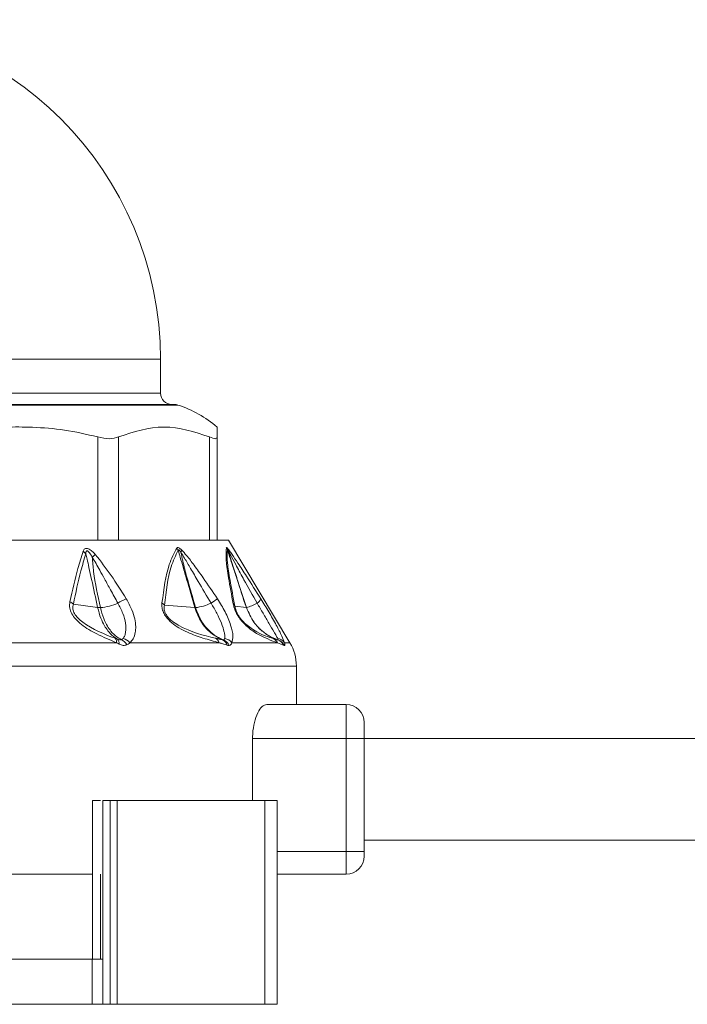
# Model space of a CAD drawing. Header units: millimetres. Extents: x -447 to 1924, y -61 to 422.
# Tile 57 of 65: x 1380 to 1410, y 153 to 196. Entities that reach past the tile are written whole.
import ezdxf

# ---------------------------------------------------------------- set-up
doc = ezdxf.new("R2010")
doc.units = ezdxf.units.MM

# ---------------------------------------------------------------- blocks, each defined once
blk = doc.blocks.new('Drawing View6')
at = {"color": 7, "linetype": 'Continuous', "lineweight": 18}
for p, q in [((-399.232, 2.025), (-369.232, 2.025)), ((-369.232, 0.525), (-369.232, 2.025)), ((-399.232, 0.525), (-369.232, 0.525)), ((-380.191, 0.025), (-368.62, 0.025)), ((-368.464, 0), (-380.151, 0)), ((-366.732, -0.972), (-366.732, -1.41)), ((-372.001, -5.975), (-372.001, -1.41)), ((-371.086, -5.975), (-371.086, -1.41)), ((-367.067, -5.975), (-367.067, -1.41)), ((-366.732, -5.975), (-366.732, -1.41)), ((-379.179, -5.975), (-371.797, -5.975)), ((-371.218, -5.975), (-371.797, -5.975)), ((-371.218, -5.975), (-366.956, -5.975)), ((-366.744, -5.975), (-366.956, -5.975)), ((-366.732, -5.975), (-366.232, -5.975)), ((-366.232, -5.975), (-363.517, -10.5)), ((-372.008, -8.944), (-373.079, -8.794)), ((-367.716, -8.949), (-369.059, -8.841)), ((-365.439, -8.95), (-365.945, -8.883)), ((-376.78, -10.5), (-371.173, -10.5)), ((-370.585, -10.5), (-366.639, -10.5)), ((-366.078, -10.5), (-364.066, -10.5)), ((-363.773, -10.622), (-364.066, -10.5)), ((-363.76, -10.5), (-363.517, -10.5)), ((-363.232, -11.529), (-405.232, -11.529)), ((-363.232, -13.225), (-363.232, -11.529)), ((-361.032, -13.225), (-364.542, -13.225)), ((-361.032, -13.225), (-361.032, -14.725)), ((-360.232, -14.025), (-360.232, -14.725)), ((-365.165, -14.725), (-365.165, -17.475)), ((-361.032, -14.725), (-365.165, -14.725)), ((-360.232, -14.725), (-361.032, -14.725)), ((-361.032, -14.725), (-361.032, -19.725)), ((-208.232, -14.725), (-360.232, -14.725)), ((-360.232, -14.725), (-360.232, -19.725)), ((-372.233, -17.475), (-372.233, -24.475)), ((-371.772, -17.475), (-371.772, -24.475)), ((-371.772, -17.475), (-371.453, -17.475)), ((-371.453, -17.475), (-371.453, -26.475)), ((-371.453, -17.475), (-371.143, -17.475)), ((-371.143, -17.475), (-371.143, -26.475)), ((-371.143, -17.475), (-364.627, -17.475)), ((-364.627, -17.475), (-364.627, -26.475)), ((-364.627, -17.475), (-364.075, -17.475)), ((-364.075, -17.475), (-364.075, -26.475)), ((-208.232, -19.225), (-360.232, -19.225)), ((-361.032, -19.725), (-364.075, -19.725)), ((-361.032, -19.725), (-361.032, -20.725)), ((-360.232, -19.725), (-361.032, -19.725)), ((-360.232, -19.925), (-360.232, -19.725)), ((-377.232, -20.725), (-372.232, -20.725)), ((-371.881, -20.725), (-371.881, -24.475)), ((-361.032, -20.725), (-364.075, -20.725)), ((-396.219, -24.475), (-372.245, -24.475)), ((-372.245, -24.475), (-372.245, -26.475)), ((-372.245, -24.475), (-371.772, -24.475)), ((-371.772, -24.475), (-371.772, -26.475)), ((-396.219, -26.475), (-372.245, -26.475)), ((-372.245, -26.475), (-371.772, -26.475)), ((-371.772, -26.475), (-371.453, -26.475)), ((-371.453, -26.475), (-371.143, -26.475)), ((-371.143, -26.475), (-364.627, -26.475)), ((-364.627, -26.475), (-364.075, -26.475))]:
    blk.add_line(p, q, dxfattribs=at)
for centre, radius, start, end in [((-384.232, 2.025), 15, 0, 180), ((-368.732, 0.525), 0.5, 180, 270), ((-368.62, -0.475), 0.5, 71.8336, 90), ((-370.069, -4.893), 5.15, 49.5824, 71.8336), ((-372.958, -6.942), 0.57, 41.2449, 57.5029), ((-368.921, -6.65), 0.526, 26.2508, 39.2826), ((-368.682, -6.353), 0.386, 336.0125, 352.4908), ((-366.737, -6.561), 0.49, 19.7109, 32.7374), ((-366.562, -6.468), 0.324, 5.3451, 24.157), ((-361.149, -19.377), 16.834, 130.6238, 131.2337), ((-373.475, -9.208), 0.573, 46.304, 64.973), ((-370.101, -10.285), 1.837, 110.463, 123.3954), ((-351.663, -31.794), 27.68, 122.9418, 123.6483), ((-365.177, -8.396), 0.414, 300.5566, 335.9135), ((-372.079, -6.554), 2.401, 274.6668, 293.7561), ((-369.415, -9.111), 0.446, 37.1852, 56.0318), ((-367.693, -8.617), 0.332, 265.9431, 271.6453), ((-367.917, -6.863), 2.099, 276.3884, 295.8815), ((-366.22, -9.011), 0.304, 24.9283, 48.5641), ((-365.435, -8.914), 0.0357, 263.7523, 272.6346), ((-365.94, -7.105), 1.913, 285.3802, 300.5957), ((-371.406, -10.467), 0.235, 351.8615, 43.2923), ((-371.304, -10.524), 0.248, 352.1906, 45.9788), ((-371.173, -10.824), 0.506, 26.7165, 65.7489), ((-371.028, -10.866), 0.575, 39.5788, 75.5839), ((-366.991, -10.627), 0.374, 19.8732, 63.5408), ((-366.66, -10.737), 0.399, 17.9841, 66.0586), ((-366.634, -10.831), 0.489, 25.4801, 68.508), ((-366.507, -10.854), 0.556, 39.5362, 78.3552), ((-364.473, -10.723), 0.464, 28.6802, 68.1868), ((-364.145, -10.771), 0.47, 35.1923, 79.0329), ((-364.207, -10.832), 0.482, 25.7404, 70.6374), ((-364.203, -10.85), 0.5, 26.9031, 70.898), ((-365.232, -11.529), 2, 0, 30.9638), ((-361.032, -14.025), 0.8, 0, 90), ((-361.032, -19.925), 0.8, 270, 0)]:
    blk.add_arc(centre, radius, start, end, dxfattribs=at)
for points, knots in [([(-372.001, -1.41), (-372.492, -1.295), (-373.443, -1.073), (-374.815, -0.971), (-376.656, -0.953), (-378.008, -1.221), (-378.963, -1.41)], [0, 0, 0, 0, 0.21393, 0.414834, 0.587057, 1, 1, 1, 1]), ([(-367.067, -1.41), (-367.737, -1.19), (-369.077, -0.752), (-370.417, -1.191), (-371.086, -1.41)], [0, 0, 0, 0, 0.500234, 1, 1, 1, 1]), ([(-373.232, -8.689), (-373.123, -8.191), (-372.954, -7.423), (-372.731, -6.713), (-372.652, -6.462)], [0, 0, 0, 0, 0.6465737, 1, 1, 1, 1]), ([(-372.652, -6.462), (-372.633, -6.418), (-372.603, -6.351), (-372.507, -6.323), (-372.392, -6.351), (-372.251, -6.451), (-372.157, -6.55), (-372.11, -6.6)], [0, 0, 0, 0, 0.2451358, 0.373462, 0.502514, 0.7465812, 1, 1, 1, 1]), ([(-372.529, -6.567), (-372.528, -6.545), (-372.526, -6.505), (-372.514, -6.463), (-372.497, -6.444), (-372.484, -6.438), (-372.468, -6.438), (-372.435, -6.45), (-372.387, -6.497), (-372.318, -6.589), (-372.274, -6.667), (-372.245, -6.717)], [0, 0, 0, 0, 0.137704, 0.249479, 0.286396, 0.321316, 0.355929, 0.392063, 0.53214, 0.696583, 1, 1, 1, 1]), ([(-369.166, -8.741), (-369.084, -8.133), (-368.956, -7.176), (-368.632, -6.547), (-368.514, -6.317)], [0, 0, 0, 0, 0.635166, 1, 1, 1, 1]), ([(-369.059, -8.841), (-368.986, -8.234), (-368.872, -7.28), (-368.562, -6.648), (-368.449, -6.418)], [0, 0, 0, 0, 0.636507, 1, 1, 1, 1]), ([(-368.514, -6.317), (-368.504, -6.307), (-368.482, -6.287), (-368.424, -6.305), (-368.362, -6.346), (-368.321, -6.383), (-368.3, -6.403)], [0, 0, 0, 0, 0.256292, 0.521443, 0.747401, 1, 1, 1, 1]), ([(-368.449, -6.418), (-368.448, -6.413), (-368.446, -6.403), (-368.438, -6.396), (-368.426, -6.396), (-368.404, -6.41), (-368.37, -6.449), (-368.345, -6.487), (-368.33, -6.509)], [0, 0, 0, 0, 0.1065218, 0.2012233, 0.2949732, 0.3967094, 0.6528189, 1, 1, 1, 1]), ([(-367.716, -8.949), (-367.836, -8.532), (-368.009, -7.933), (-368.223, -7.193), (-368.347, -6.766), (-368.419, -6.522), (-368.449, -6.418)], [0, 0, 0, 0, 0.493755, 0.710629, 0.87637, 1, 1, 1, 1]), ([(-367.683, -8.949), (-367.776, -8.618), (-367.936, -8.051), (-368.173, -7.238), (-368.277, -6.756), (-368.33, -6.509)], [0, 0, 0, 0, 0.40792, 0.697703, 1, 1, 1, 1]), ([(-368.33, -6.509), (-368.277, -6.593), (-368.131, -6.824), (-367.882, -7.258), (-367.493, -7.921), (-367.19, -8.433), (-367, -8.752)], [0, 0, 0, 0, 0.115112, 0.316391, 0.573412, 1, 1, 1, 1]), ([(-368.3, -6.403), (-368.226, -6.481), (-368.033, -6.688), (-367.719, -7.111), (-367.262, -7.75), (-366.925, -8.253), (-366.715, -8.565)], [0, 0, 0, 0, 0.125054, 0.329105, 0.583177, 1, 1, 1, 1]), ([(-366.019, -8.783), (-366.093, -8.389), (-366.226, -7.683), (-366.354, -6.778), (-366.335, -6.465), (-366.324, -6.296)], [0, 0, 0, 0, 0.366467, 0.656613, 1, 1, 1, 1]), ([(-366.324, -6.296), (-366.323, -6.293), (-366.32, -6.288), (-366.304, -6.295), (-366.281, -6.319), (-366.266, -6.335)], [0, 0, 0, 0, 0.222827, 0.488483, 1, 1, 1, 1]), ([(-365.945, -8.883), (-366.022, -8.489), (-366.16, -7.785), (-366.297, -6.879), (-366.283, -6.565), (-366.275, -6.395)], [0, 0, 0, 0, 0.368099, 0.658336, 1, 1, 1, 1]), ([(-366.275, -6.395), (-366.275, -6.394), (-366.275, -6.39), (-366.272, -6.39), (-366.266, -6.396), (-366.254, -6.412), (-366.245, -6.428), (-366.239, -6.437)], [0, 0, 0, 0, 0.1325739, 0.2714668, 0.4378351, 0.6868285, 1, 1, 1, 1]), ([(-365.439, -8.95), (-365.579, -8.522), (-365.776, -7.918), (-366.023, -7.164), (-366.162, -6.741), (-366.243, -6.493), (-366.275, -6.395)], [0, 0, 0, 0, 0.5028076, 0.7085926, 0.8855603, 1, 1, 1, 1]), ([(-366.266, -6.335), (-366.238, -6.37), (-366.178, -6.445), (-366.023, -6.665), (-365.775, -7.036), (-365.348, -7.695), (-365.012, -8.228), (-364.799, -8.565)], [0, 0, 0, 0, 0.063949, 0.139633, 0.317237, 0.568463, 1, 1, 1, 1]), ([(-365.433, -8.95), (-365.549, -8.593), (-365.74, -8.007), (-366.016, -7.169), (-366.163, -6.689), (-366.239, -6.437)], [0, 0, 0, 0, 0.426007, 0.700145, 1, 1, 1, 1]), ([(-366.239, -6.437), (-366.189, -6.528), (-366.069, -6.748), (-365.839, -7.184), (-365.468, -7.864), (-365.161, -8.407), (-364.967, -8.752)], [0, 0, 0, 0, 0.12348, 0.298954, 0.554672, 1, 1, 1, 1]), ([(-373.079, -8.794), (-372.976, -8.297), (-372.817, -7.529), (-372.604, -6.818), (-372.529, -6.567)], [0, 0, 0, 0, 0.647013, 1, 1, 1, 1]), ([(-372.008, -8.944), (-372.097, -8.531), (-372.224, -7.94), (-372.38, -7.229), (-372.464, -6.85), (-372.511, -6.648), (-372.529, -6.567)], [0, 0, 0, 0, 0.520969, 0.746083, 0.897634, 1, 1, 1, 1]), ([(-371.884, -8.947), (-372.002, -8.419), (-372.168, -7.678), (-372.228, -6.931), (-372.245, -6.717)], [0, 0, 0, 0, 0.713249, 1, 1, 1, 1]), ([(-372.245, -6.717), (-372.135, -6.909), (-371.95, -7.231), (-371.686, -7.712), (-371.418, -8.199), (-371.221, -8.554), (-371.112, -8.752)], [0, 0, 0, 0, 0.282705, 0.474543, 0.707985, 1, 1, 1, 1]), ([(-372.11, -6.6), (-371.873, -6.906), (-371.38, -7.543), (-370.961, -8.215), (-370.743, -8.565)], [0, 0, 0, 0, 0.480824, 1, 1, 1, 1]), ([(-371.173, -10.5), (-371.464, -10.378), (-371.985, -10.16), (-372.608, -9.803), (-372.974, -9.479), (-373.16, -9.23), (-373.262, -8.951), (-373.243, -8.781), (-373.232, -8.689)], [0, 0, 0, 0, 0.329595, 0.590214, 0.697936, 0.79287, 0.888175, 1, 1, 1, 1]), ([(-370.743, -8.565), (-370.654, -8.724), (-370.489, -9.018), (-370.363, -9.435), (-370.318, -9.774), (-370.338, -10.075), (-370.414, -10.329), (-370.533, -10.448), (-370.585, -10.5)], [0, 0, 0, 0, 0.217435, 0.40261, 0.562733, 0.698349, 0.867782, 1, 1, 1, 1]), ([(-366.715, -8.565), (-366.597, -8.755), (-366.356, -9.144), (-366.12, -9.719), (-366, -10.209), (-366.054, -10.409), (-366.078, -10.5)], [0, 0, 0, 0, 0.259032, 0.530639, 0.786951, 1, 1, 1, 1]), ([(-364.799, -8.565), (-364.682, -8.755), (-364.442, -9.145), (-364.117, -9.72), (-363.862, -10.21), (-363.792, -10.41), (-363.76, -10.5)], [0, 0, 0, 0, 0.259149, 0.531128, 0.788083, 1, 1, 1, 1]), ([(-371.235, -10.305), (-371.723, -10.114), (-372.293, -9.891), (-372.878, -9.419), (-373.016, -9.247), (-373.078, -9.111), (-373.115, -8.962), (-373.094, -8.863), (-373.079, -8.794)], [0, 0, 0, 0, 0.62182, 0.726244, 0.812215, 0.854202, 0.896749, 1, 1, 1, 1]), ([(-371.132, -10.346), (-371.193, -10.307), (-371.343, -10.211), (-371.538, -10.006), (-371.722, -9.734), (-371.889, -9.398), (-371.965, -9.107), (-372.008, -8.944)], [0, 0, 0, 0, 0.154754, 0.378155, 0.536036, 0.740167, 1, 1, 1, 1]), ([(-371.884, -8.947), (-371.91, -8.948), (-371.956, -8.949), (-371.992, -8.945), (-372.008, -8.944)], [0, 0, 0, 0, 0.559847, 1, 1, 1, 1]), ([(-370.965, -10.362), (-371.033, -10.324), (-371.2, -10.232), (-371.401, -10.026), (-371.592, -9.751), (-371.764, -9.411), (-371.841, -9.114), (-371.884, -8.947)], [0, 0, 0, 0, 0.154429, 0.377318, 0.534784, 0.73906, 1, 1, 1, 1]), ([(-371.112, -8.752), (-371.033, -8.902), (-370.875, -9.203), (-370.761, -9.647), (-370.753, -9.974), (-370.803, -10.192), (-370.858, -10.271), (-370.885, -10.309)], [0, 0, 0, 0, 0.25458, 0.508904, 0.76024, 0.882936, 1, 1, 1, 1]), ([(-366.639, -10.5), (-366.874, -10.437), (-367.312, -10.318), (-367.923, -10.099), (-368.396, -9.863), (-368.723, -9.645), (-368.969, -9.401), (-369.112, -9.159), (-369.175, -8.938), (-369.169, -8.809), (-369.166, -8.741)], [0, 0, 0, 0, 0.272182, 0.508365, 0.629093, 0.73152, 0.817422, 0.871713, 0.931474, 1, 1, 1, 1]), ([(-366.824, -10.292), (-367.334, -10.177), (-367.922, -10.043), (-368.672, -9.585), (-368.837, -9.442), (-368.936, -9.332), (-369.012, -9.212), (-369.06, -9.085), (-369.077, -8.957), (-369.066, -8.882), (-369.059, -8.841)], [0, 0, 0, 0, 0.6559468, 0.7563235, 0.7984913, 0.8352458, 0.8712873, 0.9076823, 0.9502363, 1, 1, 1, 1]), ([(-366.498, -10.373), (-366.697, -10.267), (-367.051, -10.079), (-367.477, -9.574), (-367.631, -9.171), (-367.716, -8.949)], [0, 0, 0, 0, 0.365427, 0.649355, 1, 1, 1, 1]), ([(-366.454, -10.375), (-366.551, -10.332), (-366.781, -10.229), (-367.107, -9.967), (-367.458, -9.549), (-367.601, -9.168), (-367.683, -8.95)], [0, 0, 0, 0, 0.171049, 0.404806, 0.657867, 1, 1, 1, 1]), ([(-367, -8.752), (-366.911, -8.902), (-366.731, -9.202), (-366.531, -9.646), (-366.426, -9.974), (-366.385, -10.192), (-366.391, -10.271), (-366.394, -10.309)], [0, 0, 0, 0, 0.25439, 0.508653, 0.760074, 0.882846, 1, 1, 1, 1]), ([(-364.066, -10.5), (-364.201, -10.452), (-364.442, -10.366), (-364.893, -10.154), (-365.277, -9.91), (-365.563, -9.639), (-365.711, -9.464), (-365.828, -9.288), (-365.916, -9.117), (-365.983, -8.942), (-366.007, -8.838), (-366.019, -8.783)], [0, 0, 0, 0, 0.285538, 0.509527, 0.703241, 0.765072, 0.819711, 0.859429, 0.901399, 0.9481, 1, 1, 1, 1]), ([(-364.301, -10.292), (-364.57, -10.217), (-364.881, -10.132), (-365.468, -9.682), (-365.615, -9.532), (-365.712, -9.415), (-365.798, -9.285), (-365.868, -9.147), (-365.919, -9.008), (-365.936, -8.926), (-365.945, -8.883)], [0, 0, 0, 0, 0.656198, 0.757587, 0.799792, 0.836227, 0.871671, 0.907777, 0.950014, 1, 1, 1, 1]), ([(-364.047, -10.377), (-364.146, -10.337), (-364.392, -10.24), (-364.763, -9.986), (-365.174, -9.565), (-365.342, -9.173), (-365.439, -8.95)], [0, 0, 0, 0, 0.155639, 0.387571, 0.650535, 1, 1, 1, 1]), ([(-364.039, -10.377), (-364.139, -10.338), (-364.386, -10.24), (-364.757, -9.987), (-365.168, -9.566), (-365.337, -9.174), (-365.433, -8.95)], [0, 0, 0, 0, 0.155657, 0.38755, 0.650476, 1, 1, 1, 1]), ([(-364.967, -8.752), (-364.877, -8.902), (-364.698, -9.202), (-364.437, -9.646), (-364.247, -9.974), (-364.12, -10.192), (-364.076, -10.271), (-364.055, -10.309)], [0, 0, 0, 0, 0.25439, 0.508653, 0.760076, 0.882848, 1, 1, 1, 1]), ([(-371.132, -10.346), (-371.151, -10.339), (-371.185, -10.325), (-371.22, -10.311), (-371.235, -10.305)], [0, 0, 0, 0, 0.562686, 1, 1, 1, 1]), ([(-370.965, -10.362), (-370.991, -10.368), (-371.039, -10.379), (-371.102, -10.357), (-371.132, -10.346)], [0, 0, 0, 0, 0.5409025, 1, 1, 1, 1]), ([(-370.885, -10.309), (-370.898, -10.322), (-370.921, -10.343), (-370.951, -10.357), (-370.965, -10.362)], [0, 0, 0, 0, 0.569816, 1, 1, 1, 1]), ([(-366.498, -10.373), (-366.558, -10.358), (-366.664, -10.333), (-366.776, -10.305), (-366.824, -10.292)], [0, 0, 0, 0, 0.565432, 1, 1, 1, 1]), ([(-366.454, -10.375), (-366.461, -10.376), (-366.474, -10.378), (-366.491, -10.374), (-366.498, -10.373)], [0, 0, 0, 0, 0.559121, 1, 1, 1, 1]), ([(-366.394, -10.309), (-366.4, -10.326), (-366.41, -10.357), (-366.44, -10.369), (-366.454, -10.375)], [0, 0, 0, 0, 0.509913, 1, 1, 1, 1]), ([(-364.047, -10.377), (-364.088, -10.363), (-364.165, -10.339), (-364.258, -10.307), (-364.301, -10.292)], [0, 0, 0, 0, 0.542941, 1, 1, 1, 1]), ([(-364.055, -10.309), (-364.046, -10.327), (-364.03, -10.362), (-364.036, -10.372), (-364.039, -10.377)], [0, 0, 0, 0, 0.510723, 1, 1, 1, 1]), ([(-364.039, -10.377), (-364.041, -10.377), (-364.043, -10.378), (-364.046, -10.377), (-364.047, -10.377)], [0, 0, 0, 0, 0.55978, 1, 1, 1, 1]), ([(-371.058, -10.558), (-371.08, -10.547), (-371.118, -10.528), (-371.156, -10.509), (-371.173, -10.5)], [0, 0, 0, 0, 0.561612, 1, 1, 1, 1]), ([(-370.721, -10.596), (-370.77, -10.608), (-370.845, -10.626), (-370.964, -10.6), (-371.027, -10.572), (-371.058, -10.558)], [0, 0, 0, 0, 0.4808387, 0.7383008, 1, 1, 1, 1]), ([(-370.585, -10.5), (-370.607, -10.522), (-370.646, -10.561), (-370.698, -10.586), (-370.721, -10.596)], [0, 0, 0, 0, 0.56467, 1, 1, 1, 1]), ([(-366.28, -10.614), (-366.346, -10.594), (-366.462, -10.558), (-366.586, -10.518), (-366.639, -10.5)], [0, 0, 0, 0, 0.564676, 1, 1, 1, 1]), ([(-366.192, -10.62), (-366.207, -10.622), (-366.234, -10.626), (-366.266, -10.618), (-366.28, -10.614)], [0, 0, 0, 0, 0.559055, 1, 1, 1, 1]), ([(-366.078, -10.5), (-366.091, -10.531), (-366.115, -10.589), (-366.168, -10.61), (-366.192, -10.62)], [0, 0, 0, 0, 0.541803, 1, 1, 1, 1]), ([(-363.757, -10.624), (-363.759, -10.624), (-363.764, -10.625), (-363.77, -10.623), (-363.773, -10.622)], [0, 0, 0, 0, 0.559761, 1, 1, 1, 1]), ([(-363.76, -10.5), (-363.751, -10.536), (-363.734, -10.6), (-363.75, -10.616), (-363.757, -10.624)], [0, 0, 0, 0, 0.572072, 1, 1, 1, 1]), ([(-364.542, -13.225), (-364.61, -13.244), (-364.746, -13.282), (-364.944, -13.573), (-365.094, -13.995), (-365.158, -14.412), (-365.163, -14.655), (-365.165, -14.725)], [0, 0, 0, 0, 0.23522, 0.470544, 0.700974, 0.913889, 1, 1, 1, 1]), ([(-372.233, -17.475), (-372.211, -17.475), (-372.167, -17.475), (-372.008, -17.475), (-371.905, -17.475), (-371.886, -17.475)], [0, 0, 0, 0, 0.450672, 0.900903, 1, 1, 1, 1])]:
    blk.add_open_spline(points, degree=3, knots=knots, dxfattribs=at)
for points in [[(-372.001, -1.41), (-371.819, -1.451), (-371.453, -1.532), (-371.208, -1.451), (-371.086, -1.41)], [(-367.067, -1.41), (-366.97, -1.451), (-366.776, -1.532), (-366.747, -1.451), (-366.732, -1.41)]]:
    blk.add_open_spline(points, degree=3, dxfattribs=at)

msp = doc.modelspace()

# ---------------------------------------------------------------- block references
at = {"color": 7, "linetype": 'Continuous', "lineweight": 18}
msp.add_blockref('Drawing View6', (1755.875, 179.083), dxfattribs=at)

doc.saveas('drawing.dxf')
